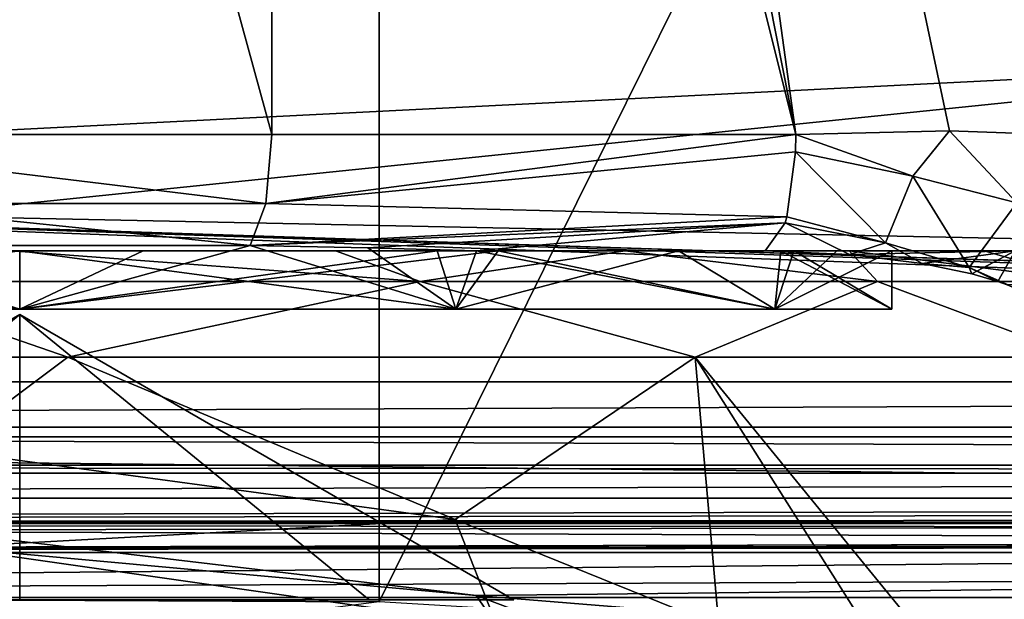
# Model space of a CAD drawing. Header units: millimetres. Extents: x -143 to 143, y -35 to 35.
# Tile 101 of 176: x 0 to 8.47, y -14 to -9.01. Entities that reach past the tile are written whole.
import ezdxf

# ---------------------------------------------------------------- set-up
doc = ezdxf.new("R2010")
doc.units = ezdxf.units.MM
doc.header["$LTSCALE"] = 65.185185
for name, color, linetype in [('121', 7, 'CONTINUOUS'), ('130', 7, 'CONTINUOUS'), ('14', 7, 'CONTINUOUS'), ('15', 7, 'CONTINUOUS'), ('161', 7, 'CONTINUOUS'), ('189', 7, 'CONTINUOUS'), ('191', 7, 'CONTINUOUS'), ('192', 7, 'CONTINUOUS'), ('194', 7, 'CONTINUOUS'), ('24', 7, 'CONTINUOUS'), ('25', 7, 'CONTINUOUS'), ('28', 7, 'CONTINUOUS'), ('283', 7, 'CONTINUOUS'), ('286', 7, 'CONTINUOUS'), ('29', 7, 'CONTINUOUS'), ('332', 7, 'CONTINUOUS'), ('334', 7, 'CONTINUOUS'), ('4', 7, 'CONTINUOUS'), ('48', 7, 'CONTINUOUS'), ('49', 7, 'CONTINUOUS'), ('542', 7, 'CONTINUOUS'), ('548', 7, 'CONTINUOUS'), ('549', 7, 'CONTINUOUS'), ('563', 7, 'CONTINUOUS'), ('564', 7, 'CONTINUOUS'), ('656', 7, 'CONTINUOUS'), ('659', 7, 'CONTINUOUS'), ('84', 7, 'CONTINUOUS'), ('96', 7, 'CONTINUOUS')]:
    doc.layers.add(name, color=color, linetype=linetype)

msp = doc.modelspace()

# ---------------------------------------------------------------- linework, layer by layer
at = {"layer": '121', "color": 7, "linetype": 'CONTINUOUS', "true_color": 0xe0f2ff}
for points in [[(46.857, -13.3323, -17.0519), (-22.965, -13.3323, -17.0519), (-22.965, -13.9806, -16.8133), (46.857, -13.3323, -17.0519)], [(46.857, -13.3323, -17.0519), (-22.965, -13.9806, -16.8133), (46.857, -13.6777, -16.9904), (46.857, -13.3323, -17.0519)], [(46.857, -13.6777, -16.9904), (-22.965, -13.9806, -16.8133), (46.857, -13.9806, -16.8133), (46.857, -13.6777, -16.9904)], [(-22.965, -13.9806, -16.8133), (-22.965, -14.3195, -16.2112), (46.857, -13.9806, -16.8133), (-22.965, -13.9806, -16.8133)], [(46.857, -13.9806, -16.8133), (-22.965, -14.3195, -16.2112), (11.9462, -14.3195, -16.2112), (46.857, -13.9806, -16.8133)]]:
    msp.add_3dface(points, dxfattribs=at)
at = {"layer": '130', "color": 7, "linetype": 'CONTINUOUS', "true_color": 0xe0f2ff}
msp.add_3dface([(-2.6039, -13.992, -11.4066), (3.093, -14.0185, -11.2838), (-2.712, -14.766, -11.7554), (-2.6039, -13.992, -11.4066)], dxfattribs=at)
at = {"layer": '14', "color": 7, "linetype": 'CONTINUOUS', "true_color": 0xe0f2ff}
for points in [[(-22.965, -13.3323, -17.0519), (46.857, -13.3323, -17.0519), (-22.965, 13.3323, -17.0519), (-22.965, -13.3323, -17.0519)], [(-22.965, 13.3323, -17.0519), (46.857, -13.3323, -17.0519), (46.857, 13.3323, -17.0519), (-22.965, 13.3323, -17.0519)]]:
    msp.add_3dface(points, dxfattribs=at)
at = {"layer": '15', "color": 7, "linetype": 'CONTINUOUS', "true_color": 0xe0f2ff}
for points in [[(-20.965, 12.5995, -20.5), (48.857, 12.5995, -20.5), (-20.965, -12.5995, -20.5), (-20.965, 12.5995, -20.5)], [(-20.965, -12.5995, -20.5), (48.857, 12.5995, -20.5), (48.857, -12.5995, -20.5), (-20.965, -12.5995, -20.5)]]:
    msp.add_3dface(points, dxfattribs=at)
at = {"layer": '161', "color": 7, "linetype": 'CONTINUOUS', "true_color": 0xe0f2ff}
for points in [[(3.744, -13.3099, 8.9506), (-0.6556, -12.7139, 9.6277), (-0.6306, -13.5488, 10.2454), (3.744, -13.3099, 8.9506)], [(3.744, -13.3099, 8.9506), (-0.6306, -13.5488, 10.2454), (4.1042, -14.2218, 9.4759), (3.744, -13.3099, 8.9506)], [(6.0127, -14.2279, 7.7164), (3.744, -13.3099, 8.9506), (4.1042, -14.2218, 9.4759), (6.0127, -14.2279, 7.7164)], [(3.9259, -13.9629, 10.5493), (-0.6306, -13.5488, 10.2454), (-0.8287, -13.3984, 11.2576), (3.9259, -13.9629, 10.5493)], [(4.1042, -14.2218, 9.4759), (-0.6306, -13.5488, 10.2454), (3.9259, -13.9629, 10.5493), (4.1042, -14.2218, 9.4759)], [(6.3842, -14.8873, 9.1989), (4.1042, -14.2218, 9.4759), (3.9259, -13.9629, 10.5493), (6.3842, -14.8873, 9.1989)]]:
    msp.add_3dface(points, dxfattribs=at)
at = {"layer": '189', "color": 7, "linetype": 'CONTINUOUS', "true_color": 0xe0f2ff}
for points in [[(3.4446, -11.2627, 8.5947), (-0.0671, -11, 8.5834), (-1.4724, -11.2627, 9.1414), (3.4446, -11.2627, 8.5947)], [(2.7157, -11, 8.1427), (-0.0671, -11, 8.5834), (3.4446, -11.2627, 8.5947), (2.7157, -11, 8.1427)], [(5.206, -11, 6.8248), (2.7157, -11, 8.1427), (3.4446, -11.2627, 8.5947), (5.206, -11, 6.8248)], [(7.3783, -11.2627, 5.5942), (5.206, -11, 6.8248), (3.4446, -11.2627, 8.5947), (7.3783, -11.2627, 5.5942)], [(7.1353, -11, 4.7714), (5.206, -11, 6.8248), (7.3783, -11.2627, 5.5942), (7.1353, -11, 4.7714)], [(6.4104, -11, -5.7084), (8.5626, -11, -0.6011), (7.1375, -11.0308, -5.1988), (6.4104, -11, -5.7084)], [(8.2959, -11, 2.2041), (7.1353, -11, 4.7714), (9.2055, -11.2627, 0.9966), (8.2959, -11, 2.2041)], [(9.2055, -11.2627, 0.9966), (7.1353, -11, 4.7714), (7.3783, -11.2627, 5.5942), (9.2055, -11.2627, 0.9966)], [(7.1375, -11.0308, -5.1988), (8.5626, -11, -0.6011), (7.7612, -11.1076, -4.6251), (7.1375, -11.0308, -5.1988)], [(7.7612, -11.1076, -4.6251), (8.5626, -11, -0.6011), (8.188, -11.1976, -4.152), (7.7612, -11.1076, -4.6251)], [(8.188, -11.1976, -4.152), (8.5626, -11, -0.6011), (8.4114, -11.2641, -3.8742), (8.188, -11.1976, -4.152)], [(8.5626, -11, -0.6011), (8.2959, -11, 2.2041), (9.2055, -11.2627, 0.9966), (8.5626, -11, -0.6011)], [(8.4114, -11.2641, -3.8742), (8.5626, -11, -0.6011), (9.2055, -11.2627, 0.9966), (8.4114, -11.2641, -3.8742)], [(-5.1325, -11.9128, 8.0889), (0.4128, -11.9128, 9.571), (-1.4724, -11.2627, 9.1414), (-5.1325, -11.9128, 8.0889)], [(0.4128, -11.9128, 9.571), (3.4446, -11.2627, 8.5947), (-1.4724, -11.2627, 9.1414), (0.4128, -11.9128, 9.571)], [(0.4128, -11.9128, 9.571), (5.81, -11.9128, 7.6169), (3.4446, -11.2627, 8.5947), (0.4128, -11.9128, 9.571)], [(5.81, -11.9128, 7.6169), (7.3783, -11.2627, 5.5942), (3.4446, -11.2627, 8.5947), (5.81, -11.9128, 7.6169)], [(5.81, -11.9128, 7.6169), (9.1213, -11.9128, 2.9283), (7.3783, -11.2627, 5.5942), (5.81, -11.9128, 7.6169)], [(9.1213, -11.9128, 2.9283), (9.2055, -11.2627, 0.9966), (7.3783, -11.2627, 5.5942), (9.1213, -11.9128, 2.9283)], [(8.4114, -11.2641, -3.8742), (9.2055, -11.2627, 0.9966), (8.4937, -11.2933, -3.7661), (8.4114, -11.2641, -3.8742)]]:
    msp.add_3dface(points, dxfattribs=at)
at = {"layer": '191', "color": 7, "linetype": 'CONTINUOUS', "true_color": 0xe0f2ff}
for points in [[(2.1677, -10, -7.9083), (-2.7751, -10, -7.7162), (2.1165, -10.5916, -7.7214), (2.1677, -10, -7.9083)], [(-2.7751, -10, -7.7162), (-1.5281, -10.5916, -7.859), (2.1165, -10.5916, -7.7214), (-2.7751, -10, -7.7162)], [(1.9827, -10.9539, -7.2332), (-1.5281, -10.5916, -7.859), (-2.5384, -10.9539, -7.0574), (1.9827, -10.9539, -7.2332)], [(2.1165, -10.5916, -7.7214), (-1.5281, -10.5916, -7.859), (1.9827, -10.9539, -7.2332), (2.1165, -10.5916, -7.7214)]]:
    msp.add_3dface(points, dxfattribs=at)
at = {"layer": '192', "color": 7, "linetype": 'CONTINUOUS', "true_color": 0xe0f2ff}
for points in [[(6.6748, -10, -6.6729), (2.1677, -10, -7.9083), (2.1165, -10.5916, -7.7214), (6.6748, -10, -6.6729)], [(6.6748, -10, -6.6729), (2.1165, -10.5916, -7.7214), (6.6719, -10.147, -6.6624), (6.6748, -10, -6.6729)], [(6.6719, -10.147, -6.6624), (2.1165, -10.5916, -7.7214), (6.5973, -10.7071, -6.3904), (6.6719, -10.147, -6.6624)], [(2.1165, -10.5916, -7.7214), (1.9827, -10.9539, -7.2332), (6.5973, -10.7071, -6.3904), (2.1165, -10.5916, -7.7214)], [(6.5973, -10.7071, -6.3904), (1.9827, -10.9539, -7.2332), (6.583, -10.7575, -6.338), (6.5973, -10.7071, -6.3904)], [(6.583, -10.7575, -6.338), (1.9827, -10.9539, -7.2332), (2.993, -10.9747, -6.8769), (6.583, -10.7575, -6.338)], [(3.9287, -11, -6.3887), (6.583, -10.7575, -6.338), (2.993, -10.9747, -6.8769), (3.9287, -11, -6.3887)], [(3.9287, -11, -6.3887), (6.4104, -11, -5.7084), (6.583, -10.7575, -6.338), (3.9287, -11, -6.3887)]]:
    msp.add_3dface(points, dxfattribs=at)
at = {"layer": '194', "color": 7, "linetype": 'CONTINUOUS', "true_color": 0xe0f2ff}
for points in [[(7.998, -9.9668, -6.3101), (6.6748, -10, -6.6729), (7.6802, -10.358, -6.3227), (7.998, -9.9668, -6.3101)], [(8.5761, -10.5873, -5.9751), (7.998, -9.9668, -6.3101), (7.6802, -10.358, -6.3227), (8.5761, -10.5873, -5.9751)], [(9.1235, -10.0074, -6.0016), (7.998, -9.9668, -6.3101), (8.5761, -10.5873, -5.9751), (9.1235, -10.0074, -6.0016)], [(6.6748, -10, -6.6729), (6.6719, -10.147, -6.6624), (7.6802, -10.358, -6.3227), (6.6748, -10, -6.6729)], [(6.6719, -10.147, -6.6624), (6.5973, -10.7071, -6.3904), (7.4455, -10.9314, -5.8594), (6.6719, -10.147, -6.6624)], [(7.6802, -10.358, -6.3227), (6.6719, -10.147, -6.6624), (7.4455, -10.9314, -5.8594), (7.6802, -10.358, -6.3227)], [(7.6802, -10.358, -6.3227), (7.4455, -10.9314, -5.8594), (8.1653, -11.1434, -5.3522), (7.6802, -10.358, -6.3227)], [(8.5761, -10.5873, -5.9751), (7.6802, -10.358, -6.3227), (8.1653, -11.1434, -5.3522), (8.5761, -10.5873, -5.9751)], [(8.5761, -10.5873, -5.9751), (8.1653, -11.1434, -5.3522), (8.7192, -11.3907, -4.8535), (8.5761, -10.5873, -5.9751)], [(6.5973, -10.7071, -6.3904), (6.583, -10.7575, -6.338), (7.4455, -10.9314, -5.8594), (6.5973, -10.7071, -6.3904)], [(6.4104, -11, -5.7084), (7.1375, -11.0308, -5.1988), (6.583, -10.7575, -6.338), (6.4104, -11, -5.7084)], [(6.583, -10.7575, -6.338), (7.1375, -11.0308, -5.1988), (7.4455, -10.9314, -5.8594), (6.583, -10.7575, -6.338)], [(7.1375, -11.0308, -5.1988), (7.7612, -11.1076, -4.6251), (7.4455, -10.9314, -5.8594), (7.1375, -11.0308, -5.1988)], [(7.4455, -10.9314, -5.8594), (7.7612, -11.1076, -4.6251), (8.1653, -11.1434, -5.3522), (7.4455, -10.9314, -5.8594)], [(7.7612, -11.1076, -4.6251), (8.188, -11.1976, -4.152), (8.1653, -11.1434, -5.3522), (7.7612, -11.1076, -4.6251)], [(8.188, -11.1976, -4.152), (8.4114, -11.2641, -3.8742), (8.1653, -11.1434, -5.3522), (8.188, -11.1976, -4.152)], [(8.4114, -11.2641, -3.8742), (8.4937, -11.2933, -3.7661), (8.1653, -11.1434, -5.3522), (8.4114, -11.2641, -3.8742)], [(8.1653, -11.1434, -5.3522), (8.4937, -11.2933, -3.7661), (8.7192, -11.3907, -4.8535), (8.1653, -11.1434, -5.3522)]]:
    msp.add_3dface(points, dxfattribs=at)
at = {"layer": '24', "color": 7, "linetype": 'CONTINUOUS', "true_color": 0xe0f2ff}
for points in [[(3.093, 14.0185, -11.2838), (17.3963, 14.8796, -7.3631), (3.093, -14.0185, -11.2838), (3.093, 14.0185, -11.2838)], [(3.093, -14.0185, -11.2838), (17.3963, 14.8796, -7.3631), (17.3965, -14.8796, -7.363), (3.093, -14.0185, -11.2838)]]:
    msp.add_3dface(points, dxfattribs=at)
at = {"layer": '25', "color": 7, "linetype": 'CONTINUOUS', "true_color": 0xe0f2ff}
for points in [[(3.093, 14.0185, -11.2838), (-2.6039, -13.992, -11.4066), (-2.6059, 13.9921, -11.4061), (3.093, 14.0185, -11.2838)], [(3.093, 14.0185, -11.2838), (3.093, -14.0185, -11.2838), (-2.6039, -13.992, -11.4066), (3.093, 14.0185, -11.2838)]]:
    msp.add_3dface(points, dxfattribs=at)
at = {"layer": '28', "color": 7, "linetype": 'CONTINUOUS', "true_color": 0xe0f2ff}
for points in [[(2.1677, 8.0226, -7.9083), (-2.7751, 8.0226, -7.7162), (2.1677, -10, -7.9083), (2.1677, 8.0226, -7.9083)], [(2.1677, -10, -7.9083), (-2.7751, 8.0226, -7.7162), (-2.7751, -10, -7.7162), (2.1677, -10, -7.9083)]]:
    msp.add_3dface(points, dxfattribs=at)
at = {"layer": '283', "color": 7, "linetype": 'CONTINUOUS', "true_color": 0xe0f2ff}
for points in [[(-1.6023, -11, 7.3268), (0, -11.5, 7.5), (-3.75, -11.5, 6.4952), (-1.6023, -11, 7.3268)], [(-1.6023, -11, 7.3268), (1.0607, -11, 7.4246), (0, -11.5, 7.5), (-1.6023, -11, 7.3268)], [(1.0607, -11, 7.4246), (3.5897, -11, 6.5851), (0, -11.5, 7.5), (1.0607, -11, 7.4246)], [(0, -11.5, 7.5), (3.5897, -11, 6.5851), (3.75, -11.5, 6.4952), (0, -11.5, 7.5)], [(3.5897, -11, 6.5851), (5.6661, -11, 4.9138), (3.75, -11.5, 6.4952), (3.5897, -11, 6.5851)], [(3.75, -11.5, 6.4952), (5.6661, -11, 4.9138), (6.4952, -11.5, 3.75), (3.75, -11.5, 6.4952)], [(5.6661, -11, 4.9138), (7.0265, -11, 2.6227), (6.4952, -11.5, 3.75), (5.6661, -11, 4.9138)], [(7.0265, -11, 2.6227), (7.5, -11), (6.4952, -11.5, 3.75), (7.0265, -11, 2.6227)], [(6.4952, -11.5, 3.75), (7.5, -11), (7.5, -11.5), (6.4952, -11.5, 3.75)]]:
    msp.add_3dface(points, dxfattribs=at)
at = {"layer": '286', "color": 7, "linetype": 'CONTINUOUS', "true_color": 0xe0f2ff}
for points in [[(0, -11.5, -7.5), (-2.5384, -10.9539, -7.0574), (-3.75, -11.5, -6.4952), (0, -11.5, -7.5)], [(1.9827, -10.9539, -7.2332), (-2.5384, -10.9539, -7.0574), (0, -11.5, -7.5), (1.9827, -10.9539, -7.2332)], [(3.75, -11.5, -6.4952), (1.9827, -10.9539, -7.2332), (0, -11.5, -7.5), (3.75, -11.5, -6.4952)], [(2.993, -10.9747, -6.8769), (1.9827, -10.9539, -7.2332), (3.75, -11.5, -6.4952), (2.993, -10.9747, -6.8769)], [(3.9287, -11, -6.3887), (2.993, -10.9747, -6.8769), (3.75, -11.5, -6.4952), (3.9287, -11, -6.3887)], [(6.4952, -11.5, -3.75), (3.9287, -11, -6.3887), (3.75, -11.5, -6.4952), (6.4952, -11.5, -3.75)], [(6.5466, -11, -3.6596), (3.9287, -11, -6.3887), (6.4952, -11.5, -3.75), (6.5466, -11, -3.6596)], [(7.5, -11.5), (6.5466, -11, -3.6596), (6.4952, -11.5, -3.75), (7.5, -11.5)], [(7.5, -11), (6.5466, -11, -3.6596), (7.5, -11.5), (7.5, -11)]]:
    msp.add_3dface(points, dxfattribs=at)
at = {"layer": '29', "color": 7, "linetype": 'CONTINUOUS', "true_color": 0xe0f2ff}
for points in [[(2.1677, 8.0226, -7.9083), (2.1677, -10, -7.9083), (6.6748, -10, -6.6729), (2.1677, 8.0226, -7.9083)], [(2.1677, 8.0226, -7.9083), (6.6748, -10, -6.6729), (3.1081, 8.0135, -7.6505), (2.1677, 8.0226, -7.9083)], [(3.1081, 8.0135, -7.6505), (6.6748, -10, -6.6729), (4.193, 8, -7.3531), (3.1081, 8.0135, -7.6505)], [(7.998, -9.9668, -6.3101), (9.1235, -10.0074, -6.0016), (4.193, 8, -7.3531), (7.998, -9.9668, -6.3101)], [(4.193, 8, -7.3531), (9.1235, -10.0074, -6.0016), (9.649, 8, -5.8576), (4.193, 8, -7.3531)], [(6.6748, -10, -6.6729), (7.998, -9.9668, -6.3101), (4.193, 8, -7.3531), (6.6748, -10, -6.6729)]]:
    msp.add_3dface(points, dxfattribs=at)
at = {"layer": '332', "color": 7, "linetype": 'CONTINUOUS', "true_color": 0xe0f2ff}
for points in [[(48.0873, 5.6531, -31.5), (48.0873, -5.6531, -31.5), (-52.6371, -16.0047, -31.5), (48.0873, 5.6531, -31.5)], [(48.0873, 5.6531, -31.5), (-52.6371, -16.0047, -31.5), (-48.0873, -5.6531, -31.5), (48.0873, 5.6531, -31.5)], [(48.0873, -5.6531, -31.5), (52.6371, -16.0047, -31.5), (-52.6371, -16.0047, -31.5), (48.0873, -5.6531, -31.5)]]:
    msp.add_3dface(points, dxfattribs=at)
at = {"layer": '334', "color": 7, "linetype": 'CONTINUOUS', "true_color": 0xe0f2ff}
for points in [[(-92.5, -5.3391, 19.7925), (-92.5, -14.5688, 14.4222), (92.5, -5.3391, 19.7925), (-92.5, -5.3391, 19.7925)], [(-92.5, -14.5688, 14.4222), (92.5, -14.5688, 14.4222), (92.5, -5.3391, 19.7925), (-92.5, -14.5688, 14.4222)]]:
    msp.add_3dface(points, dxfattribs=at)
at = {"layer": '4', "color": 7, "linetype": 'CONTINUOUS', "true_color": 0xe0f2ff}
for points in [[(61.5, 12.127, -28.5), (-71.75, 12.127, -28.5), (61.5, -12.127, -28.5), (61.5, 12.127, -28.5)], [(61.5, -12.127, -28.5), (-71.75, 12.127, -28.5), (-40.0036, 1.8143, -28.5), (61.5, -12.127, -28.5)], [(-38.5503, 0.6997, -28.5), (61.5, -12.127, -28.5), (-40.0036, 1.8143, -28.5), (-38.5503, 0.6997, -28.5)], [(-37.4357, -0.7536, -28.5), (61.5, -12.127, -28.5), (-38.5503, 0.6997, -28.5), (-37.4357, -0.7536, -28.5)], [(-36.5, -4.25, -28.5), (61.5, -12.127, -28.5), (-37.4357, -0.7536, -28.5), (-36.5, -4.25, -28.5)], [(-36.5, -12.127, -28.5), (61.5, -12.127, -28.5), (-36.5, -4.25, -28.5), (-36.5, -12.127, -28.5)]]:
    msp.add_3dface(points, dxfattribs=at)
at = {"layer": '48', "color": 7, "linetype": 'CONTINUOUS', "true_color": 0xe0f2ff}
for points in [[(-1.6023, -11, 7.3268), (-0.0671, -11, 8.5834), (1.0607, -11, 7.4246), (-1.6023, -11, 7.3268)], [(-0.0671, -11, 8.5834), (2.7157, -11, 8.1427), (1.0607, -11, 7.4246), (-0.0671, -11, 8.5834)], [(1.0607, -11, 7.4246), (2.7157, -11, 8.1427), (3.5897, -11, 6.5851), (1.0607, -11, 7.4246)], [(2.7157, -11, 8.1427), (5.206, -11, 6.8248), (3.5897, -11, 6.5851), (2.7157, -11, 8.1427)], [(3.5897, -11, 6.5851), (5.206, -11, 6.8248), (5.6661, -11, 4.9138), (3.5897, -11, 6.5851)], [(3.9287, -11, -6.3887), (6.5466, -11, -3.6596), (6.4104, -11, -5.7084), (3.9287, -11, -6.3887)], [(5.206, -11, 6.8248), (7.1353, -11, 4.7714), (5.6661, -11, 4.9138), (5.206, -11, 6.8248)], [(5.6661, -11, 4.9138), (7.1353, -11, 4.7714), (7.0265, -11, 2.6227), (5.6661, -11, 4.9138)], [(6.5466, -11, -3.6596), (7.5, -11), (6.4104, -11, -5.7084), (6.5466, -11, -3.6596)], [(6.4104, -11, -5.7084), (7.5, -11), (8.2959, -11, 2.2041), (6.4104, -11, -5.7084)], [(8.5626, -11, -0.6011), (6.4104, -11, -5.7084), (8.2959, -11, 2.2041), (8.5626, -11, -0.6011)], [(7.1353, -11, 4.7714), (7.5, -11), (7.0265, -11, 2.6227), (7.1353, -11, 4.7714)], [(8.2959, -11, 2.2041), (7.5, -11), (7.1353, -11, 4.7714), (8.2959, -11, 2.2041)]]:
    msp.add_3dface(points, dxfattribs=at)
at = {"layer": '49', "color": 7, "linetype": 'CONTINUOUS', "true_color": 0xe0f2ff}
for points in [[(-5.1325, -11.9128, 8.0889), (-0.6556, -12.7139, 9.6277), (0.4128, -11.9128, 9.571), (-5.1325, -11.9128, 8.0889)], [(-0.6556, -12.7139, 9.6277), (3.744, -13.3099, 8.9506), (0.4128, -11.9128, 9.571), (-0.6556, -12.7139, 9.6277)], [(0.4128, -11.9128, 9.571), (3.744, -13.3099, 8.9506), (5.81, -11.9128, 7.6169), (0.4128, -11.9128, 9.571)], [(3.744, -13.3099, 8.9506), (6.0127, -14.2279, 7.7164), (5.81, -11.9128, 7.6169), (3.744, -13.3099, 8.9506)], [(7.9229, -15.2593, 5.8905), (9.1937, -16.0532, 3.7843), (5.81, -11.9128, 7.6169), (7.9229, -15.2593, 5.8905)], [(5.81, -11.9128, 7.6169), (9.1937, -16.0532, 3.7843), (9.1213, -11.9128, 2.9283), (5.81, -11.9128, 7.6169)], [(6.0127, -14.2279, 7.7164), (7.9229, -15.2593, 5.8905), (5.81, -11.9128, 7.6169), (6.0127, -14.2279, 7.7164)]]:
    msp.add_3dface(points, dxfattribs=at)
at = {"layer": '542', "color": 7, "linetype": 'CONTINUOUS', "true_color": 0xe0f2ff}
for points in [[(-4.1144, -11, 5.6632), (0, -11, 7), (-4.1144, -11, -5.6632), (-4.1144, -11, 5.6632)], [(-4.1144, -11, -5.6632), (0, -11, 7), (0, -11, -7), (-4.1144, -11, -5.6632)], [(0, -11, -7), (0, -11, 7), (4.1144, -11, 5.6632), (0, -11, -7)], [(4.1144, -11, -5.6632), (0, -11, -7), (4.1144, -11, 5.6632), (4.1144, -11, -5.6632)], [(6.6574, -11, -2.1631), (4.1144, -11, -5.6632), (6.6574, -11, 2.1631), (6.6574, -11, -2.1631)], [(6.6574, -11, 2.1631), (4.1144, -11, -5.6632), (4.1144, -11, 5.6632), (6.6574, -11, 2.1631)]]:
    msp.add_3dface(points, dxfattribs=at)
at = {"layer": '548', "color": 7, "linetype": 'CONTINUOUS', "true_color": 0xe0f2ff}
for points in [[(-3.75, -11.5, 6.4952), (0, -11.5, 7.5), (-4.1144, -11, 5.6632), (-3.75, -11.5, 6.4952)], [(0, -11.5, 7.5), (0, -11, 7), (-4.1144, -11, 5.6632), (0, -11.5, 7.5)], [(-3.75, -11.5, -6.4952), (-4.1144, -11, -5.6632), (0, -11, -7), (-3.75, -11.5, -6.4952)], [(0, -11.5, -7.5), (-3.75, -11.5, -6.4952), (0, -11, -7), (0, -11.5, -7.5)]]:
    msp.add_3dface(points, dxfattribs=at)
at = {"layer": '549', "color": 7, "linetype": 'CONTINUOUS', "true_color": 0xe0f2ff}
for points in [[(0, -11.5, 7.5), (3.75, -11.5, 6.4952), (0, -11, 7), (0, -11.5, 7.5)], [(0, -11, 7), (3.75, -11.5, 6.4952), (4.1144, -11, 5.6632), (0, -11, 7)], [(3.75, -11.5, -6.4952), (0, -11.5, -7.5), (4.1144, -11, -5.6632), (3.75, -11.5, -6.4952)], [(0, -11.5, -7.5), (0, -11, -7), (4.1144, -11, -5.6632), (0, -11.5, -7.5)], [(3.75, -11.5, 6.4952), (6.4952, -11.5, 3.75), (4.1144, -11, 5.6632), (3.75, -11.5, 6.4952)], [(6.4952, -11.5, -3.75), (3.75, -11.5, -6.4952), (4.1144, -11, -5.6632), (6.4952, -11.5, -3.75)], [(6.4952, -11.5, 3.75), (6.6574, -11, 2.1631), (4.1144, -11, 5.6632), (6.4952, -11.5, 3.75)], [(6.4952, -11.5, -3.75), (4.1144, -11, -5.6632), (6.6574, -11, -2.1631), (6.4952, -11.5, -3.75)], [(6.4952, -11.5, 3.75), (7.5, -11.5), (6.6574, -11, 2.1631), (6.4952, -11.5, 3.75)], [(7.5, -11.5), (6.4952, -11.5, -3.75), (6.6574, -11, -2.1631), (7.5, -11.5)], [(7.5, -11.5), (6.6574, -11, -2.1631), (6.6574, -11, 2.1631), (7.5, -11.5)]]:
    msp.add_3dface(points, dxfattribs=at)
at = {"layer": '563', "color": 7, "linetype": 'CONTINUOUS', "true_color": 0xe0f2ff}
for points in [[(-3.0052, -14, 3.0052), (-4.25, -14), (0, -11.5463), (-3.0052, -14, 3.0052)], [(-4.25, -14), (-3.0052, -14, -3.0052), (0, -11.5463), (-4.25, -14)], [(0, -14, 4.25), (-3.0052, -14, 3.0052), (0, -11.5463), (0, -14, 4.25)], [(-3.0052, -14, -3.0052), (0, -14, -4.25), (0, -11.5463), (-3.0052, -14, -3.0052)]]:
    msp.add_3dface(points, dxfattribs=at)
at = {"layer": '564', "color": 7, "linetype": 'CONTINUOUS', "true_color": 0xe0f2ff}
for points in [[(3.0052, -14, 3.0052), (0, -14, 4.25), (0, -11.5463), (3.0052, -14, 3.0052)], [(0, -14, -4.25), (3.0052, -14, -3.0052), (0, -11.5463), (0, -14, -4.25)], [(3.0052, -14, -3.0052), (4.25, -14), (0, -11.5463), (3.0052, -14, -3.0052)], [(4.25, -14), (3.0052, -14, 3.0052), (0, -11.5463), (4.25, -14)]]:
    msp.add_3dface(points, dxfattribs=at)
at = {"layer": '656', "color": 7, "linetype": 'CONTINUOUS', "true_color": 0xe0f2ff}
for points in [[(-7.2, -6.3471, 16.3084), (83.5, -4.558, 16.896), (83.5, -12.4371, 12.3113), (-7.2, -6.3471, 16.3084)], [(-7.2, -10.569, 13.948), (-7.2, -6.3471, 16.3084), (83.5, -12.4371, 12.3113), (-7.2, -10.569, 13.948)], [(68.5, -13.0437, 11.6667), (68.4037, -13.0437, 11.6667), (-7.2, -10.569, 13.948), (68.5, -13.0437, 11.6667)], [(68.5, -13.0437, 11.6667), (-7.2, -10.569, 13.948), (83.5, -12.4371, 12.3113), (68.5, -13.0437, 11.6667)], [(68.4037, -13.0437, 11.6667), (68.3074, -13.0437, 11.6667), (-7.2, -10.569, 13.948), (68.4037, -13.0437, 11.6667)], [(68.3074, -13.0437, 11.6667), (67.3918, -13.1005, 11.6029), (-7.2, -10.569, 13.948), (68.3074, -13.0437, 11.6667)], [(67.3918, -13.1005, 11.6029), (66.4569, -13.2752, 11.4025), (-7.2, -10.569, 13.948), (67.3918, -13.1005, 11.6029)], [(66.4569, -13.2752, 11.4025), (-0.8287, -13.3984, 11.2576), (-7.2, -10.569, 13.948), (66.4569, -13.2752, 11.4025)], [(66.4569, -13.2752, 11.4025), (3.9259, -13.9629, 10.5493), (-0.8287, -13.3984, 11.2576), (66.4569, -13.2752, 11.4025)], [(66.4569, -13.2752, 11.4025), (41.4062, -17.0082, 4.1197), (3.9259, -13.9629, 10.5493), (66.4569, -13.2752, 11.4025)], [(41.4062, -17.0082, 4.1197), (6.3842, -14.8873, 9.1989), (3.9259, -13.9629, 10.5493), (41.4062, -17.0082, 4.1197)]]:
    msp.add_3dface(points, dxfattribs=at)
at = {"layer": '659', "color": 7, "linetype": 'CONTINUOUS', "true_color": 0xe0f2ff}
for points in [[(61.5, -13.1258, -27.5498), (-36.5, -13.1258, -27.5498), (-36.5, -13.345, -24.2274), (61.5, -13.1258, -27.5498)], [(61.5, -13.1258, -27.5498), (-36.5, -13.345, -24.2274), (61.5, -13.198, -26.2617), (61.5, -13.1258, -27.5498)], [(-36.5, -13.345, -24.2274), (61.5, -13.2863, -24.9746), (61.5, -13.198, -26.2617), (-36.5, -13.345, -24.2274)], [(61.5, -13.2863, -24.9746), (-36.5, -13.345, -24.2274), (62.0835, -13.4005, -23.5763), (61.5, -13.2863, -24.9746)], [(62.0835, -13.4005, -23.5763), (-36.5, -13.345, -24.2274), (-21.0349, -13.5939, -21.606), (62.0835, -13.4005, -23.5763)], [(-21.0349, -13.5939, -21.606), (-20.965, -13.5938, -21.6072), (62.0835, -13.4005, -23.5763), (-21.0349, -13.5939, -21.606)], [(62.7388, -13.4398, -23.1429), (62.0835, -13.4005, -23.5763), (-20.965, -13.5938, -21.6072), (62.7388, -13.4398, -23.1429)], [(-20.965, -13.5938, -21.6072), (63.5, -13.4537, -22.9938), (62.7388, -13.4398, -23.1429), (-20.965, -13.5938, -21.6072)], [(-20.965, -13.5938, -21.6072), (48.857, -13.5938, -21.6072), (88, -13.4537, -22.9938), (-20.965, -13.5938, -21.6072)], [(63.5, -13.4537, -22.9938), (-20.965, -13.5938, -21.6072), (88, -13.4537, -22.9938), (63.5, -13.4537, -22.9938)]]:
    msp.add_3dface(points, dxfattribs=at)
at = {"layer": '84', "color": 7, "linetype": 'CONTINUOUS', "true_color": 0xe0f2ff}
for points in [[(61.5, -12.127, -28.5), (-36.5, -12.127, -28.5), (-36.5, -12.5169, -28.4209), (61.5, -12.127, -28.5)], [(61.5, -12.5169, -28.4209), (61.5, -12.127, -28.5), (-36.5, -12.5169, -28.4209), (61.5, -12.5169, -28.4209)], [(61.5, -12.8432, -28.1979), (61.5, -12.5169, -28.4209), (-36.5, -12.5169, -28.4209), (61.5, -12.8432, -28.1979)], [(-36.5, -12.8433, -28.1979), (61.5, -12.8432, -28.1979), (-36.5, -12.5169, -28.4209), (-36.5, -12.8433, -28.1979)], [(61.5, -12.9123, -28.1192), (61.5, -12.8432, -28.1979), (-36.5, -12.8433, -28.1979), (61.5, -12.9123, -28.1192)], [(-36.5, -12.9123, -28.1192), (61.5, -12.9123, -28.1192), (-36.5, -12.8433, -28.1979), (-36.5, -12.9123, -28.1192)], [(61.5, -13.1258, -27.5498), (61.5, -12.9123, -28.1192), (-36.5, -13.1258, -27.5498), (61.5, -13.1258, -27.5498)], [(-36.5, -13.1258, -27.5498), (61.5, -12.9123, -28.1192), (-36.5, -12.9123, -28.1192), (-36.5, -13.1258, -27.5498)]]:
    msp.add_3dface(points, dxfattribs=at)
at = {"layer": '96', "color": 7, "linetype": 'CONTINUOUS', "true_color": 0xe0f2ff}
for points in [[(-20.965, -12.5995, -20.5), (48.857, -12.5995, -20.5), (48.857, -13.3436, -20.8319), (-20.965, -12.5995, -20.5)], [(-20.965, -12.5995, -20.5), (48.857, -13.3436, -20.8319), (-20.965, -13.3436, -20.8319), (-20.965, -12.5995, -20.5)], [(48.857, -13.3436, -20.8319), (48.857, -13.5938, -21.6072), (-20.965, -13.3436, -20.8319), (48.857, -13.3436, -20.8319)], [(-20.965, -13.3436, -20.8319), (48.857, -13.5938, -21.6072), (-20.965, -13.5938, -21.6072), (-20.965, -13.3436, -20.8319)]]:
    msp.add_3dface(points, dxfattribs=at)

doc.saveas('drawing.dxf')
